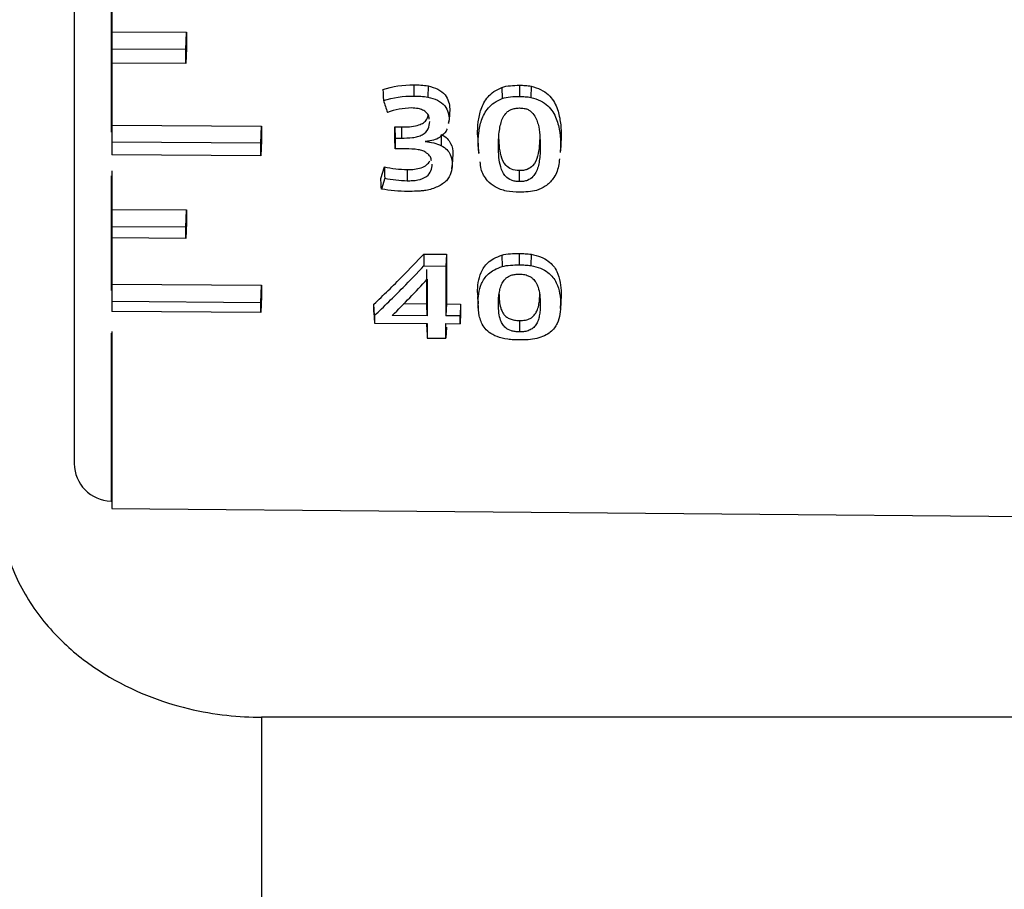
# Model space of a CAD drawing. Header units: millimetres. Extents: x -103 to 103, y 0 to 140.
# Tile 4 of 23: x -89 to -76, y 47 to 59. Entities that reach past the tile are written whole.
import ezdxf

# ---------------------------------------------------------------- set-up
doc = ezdxf.new("R2010")
doc.units = ezdxf.units.MM

msp = doc.modelspace()

# ---------------------------------------------------------------- linework, layer by layer
at = {"color": 8, "linetype": 'Continuous', "lineweight": 25}
for p, q in [((-88.209, 59.455), (-88.209, 57.462)), ((-88.209, 56.878), (-88.209, 55.347)), ((-88.209, 54.779), (-88.209, 52.537))]:
    msp.add_line(p, q, dxfattribs=at)
at = {"color": 7, "linetype": 'Continuous', "lineweight": 25}
for p, q in [((-88.2, 59.511), (-88.2, 57.325)), ((-88.2, 58.799), (-87.2, 58.793)), ((-87.21, 58.562), (-87.2, 58.793)), ((-87.2, 58.793), (-87.2, 58.581)), ((-87.21, 58.562), (-88.2, 58.568)), ((-87.2, 58.581), (-87.21, 58.377)), ((-87.21, 58.377), (-88.2, 58.383)), ((-84.168, 58.093), (-84.168, 57.943)), ((-83.978, 58.077), (-83.98, 57.928)), ((-82.993, 58.057), (-82.989, 57.908)), ((-82.759, 58.087), (-82.759, 57.937)), ((-82.601, 58.073), (-82.604, 57.924)), ((-83.689, 57.77), (-83.696, 57.625)), ((-83.696, 57.625), (-83.707, 57.576)), ((-83.7, 57.574), (-83.698, 57.617)), ((-88.2, 57.555), (-86.2, 57.542)), ((-86.211, 57.312), (-86.2, 57.542)), ((-86.2, 57.542), (-86.2, 57.349)), ((-84.423, 57.532), (-84.334, 57.531)), ((-84.423, 57.381), (-84.423, 57.532)), ((-84.423, 57.532), (-84.416, 57.382)), ((-84.334, 57.531), (-84.334, 57.382)), ((-86.211, 57.312), (-88.2, 57.325)), ((-86.2, 57.349), (-86.211, 57.143)), ((-84.416, 57.24), (-84.423, 57.381)), ((-84.416, 57.382), (-84.334, 57.382)), ((-83.8, 57.28), (-83.796, 57.429)), ((-83.317, 57.427), (-83.31, 57.281)), ((-83.314, 57.324), (-83.306, 57.176)), ((-82.21, 57.187), (-82.202, 57.335)), ((-82.2, 57.418), (-82.207, 57.273)), ((-84.277, 57.239), (-84.416, 57.24)), ((-83.297, 57.18), (-83.31, 57.281)), ((-82.207, 57.273), (-82.216, 57.19)), ((-86.211, 57.143), (-88.2, 57.156)), ((-83.647, 57.17), (-83.654, 57.025)), ((-88.2, 56.946), (-88.2, 55.199)), ((-84.608, 56.843), (-84.561, 56.998)), ((-84.255, 56.962), (-84.255, 56.812)), ((-83.658, 56.967), (-83.656, 57.017)), ((-82.759, 56.8), (-82.759, 56.947)), ((-84.556, 56.846), (-84.6, 56.701)), ((-88.2, 56.43), (-87.2, 56.423)), ((-87.211, 56.192), (-87.2, 56.423)), ((-87.2, 56.423), (-87.2, 56.25)), ((-87.211, 56.192), (-88.2, 56.199)), ((-87.2, 56.25), (-87.211, 56.041)), ((-87.211, 56.041), (-88.2, 56.048)), ((-84.032, 55.834), (-83.733, 55.831)), ((-84.032, 55.834), (-84.032, 55.676)), ((-83.733, 55.831), (-83.74, 55.674)), ((-83.733, 55.831), (-83.733, 55.167)), ((-82.993, 55.818), (-82.989, 55.667)), ((-82.759, 55.69), (-82.759, 55.841)), ((-82.601, 55.83), (-82.604, 55.679)), ((-84.032, 55.676), (-83.74, 55.674)), ((-88.2, 55.432), (-86.2, 55.417)), ((-86.211, 55.184), (-86.2, 55.417)), ((-86.2, 55.417), (-86.2, 55.266)), ((-86.2, 55.266), (-86.211, 55.052)), ((-83.317, 55.32), (-83.31, 55.171)), ((-83.316, 55.265), (-83.308, 55.11)), ((-82.209, 55.106), (-82.201, 55.26)), ((-82.2, 55.311), (-82.207, 55.161)), ((-86.211, 55.184), (-88.2, 55.199)), ((-84.7, 55.059), (-84.7, 55.164)), ((-84.692, 55.012), (-84.7, 55.164)), ((-83.995, 55.166), (-84.306, 55.168)), ((-83.988, 55.01), (-83.995, 55.166)), ((-83.733, 55.167), (-83.74, 55.008)), ((-83.733, 55.167), (-83.543, 55.166)), ((-83.543, 55.166), (-83.55, 55.007)), ((-83.543, 55.166), (-83.543, 55.051)), ((-86.211, 55.052), (-88.2, 55.067)), ((-84.7, 55.059), (-84.692, 54.913)), ((-83.988, 55.01), (-84.455, 55.014)), ((-83.55, 55.007), (-83.74, 55.008)), ((-83.543, 55.051), (-83.55, 54.904)), ((-82.759, 54.946), (-82.759, 54.795)), ((-84.692, 54.913), (-83.988, 54.907)), ((-83.995, 54.86), (-83.995, 54.907)), ((-83.995, 54.86), (-83.988, 54.712)), ((-83.74, 54.905), (-83.55, 54.904)), ((-83.733, 54.858), (-83.74, 54.71)), ((-88.2, 54.802), (-88.2, 52.437)), ((-83.988, 54.712), (-83.74, 54.71)), ((-88.209, 52.537), (-88.2, 52.537)), ((-88.2, 52.437), (-74.381, 52.316)), ((-86.2, 49.652), (-86.2, 0)), ((-6, 49.652), (-86.2, 49.652))]:
    msp.add_line(p, q, dxfattribs=at)
at = {"color": 7, "linetype": 'Continuous', "lineweight": 25, "flags": 128}
for points in [[(-87.21, 58.377), (-87.21, 58.4), (-87.21, 58.423), (-87.21, 58.446), (-87.21, 58.469), (-87.21, 58.492), (-87.21, 58.516), (-87.21, 58.539), (-87.21, 58.562)], [(-84.581, 58.03), (-84.578, 57.984), (-84.576, 57.934), (-84.573, 57.883)], [(-84.6, 56.701), (-84.602, 56.732), (-84.605, 56.788), (-84.607, 56.815), (-84.608, 56.843)]]:
    msp.add_lwpolyline(points, dxfattribs=at)
at = {"color": 7, "linetype": 'Continuous', "lineweight": 25}
msp.add_arc((-88.2, 53.037), 0.5, 180, 269, dxfattribs=at)
for points, knots in [([(-88.7, 59.148), (-88.7, 59.043), (-88.7, 58.832), (-88.7, 58.526), (-88.7, 58.226), (-88.7, 57.934), (-88.7, 57.649), (-88.7, 57.371), (-88.7, 57.101), (-88.7, 56.839), (-88.7, 56.584), (-88.7, 56.338), (-88.7, 56.1), (-88.7, 55.87), (-88.7, 55.648), (-88.7, 55.435), (-88.7, 55.231), (-88.7, 55.035), (-88.7, 54.847), (-88.7, 54.669), (-88.7, 54.499), (-88.7, 54.339), (-88.7, 54.187), (-88.7, 54.045), (-88.7, 53.911), (-88.7, 53.787), (-88.7, 53.673), (-88.7, 53.567), (-88.7, 53.471), (-88.7, 53.385), (-88.7, 53.308), (-88.7, 53.24), (-88.7, 53.182), (-88.7, 53.134), (-88.7, 53.095), (-88.7, 53.066), (-88.7, 53.049), (-88.7, 53.04), (-88.7, 53.038), (-88.7, 53.037)], [0, 0, 0, 0, 0.027542, 0.055084, 0.082625, 0.110167, 0.137709, 0.165251, 0.192792, 0.220334, 0.247876, 0.275418, 0.302959, 0.330501, 0.358043, 0.385585, 0.413126, 0.440668, 0.46821, 0.495752, 0.523293, 0.550835, 0.578377, 0.605919, 0.63346, 0.661002, 0.688544, 0.716086, 0.743627, 0.771169, 0.798711, 0.826253, 0.853794, 0.881336, 0.908878, 0.93642, 0.963961, 0.981981, 1, 1, 1, 1]), ([(-84.168, 58.093), (-84.136, 58.093), (-84.104, 58.091), (-84.04, 58.087), (-84.009, 58.084), (-83.978, 58.077)], [0, 0, 0, 0, 0.5, 0.5, 1, 1, 1, 1]), ([(-83.978, 58.077), (-83.932, 58.066), (-83.887, 58.053), (-83.807, 58.014), (-83.773, 57.989), (-83.727, 57.931), (-83.714, 57.898), (-83.694, 57.835), (-83.689, 57.803), (-83.689, 57.77)], [0, 0, 0, 0, 0.25, 0.25, 0.5, 0.5, 0.75, 0.75, 1, 1, 1, 1]), ([(-83.317, 57.427), (-83.318, 57.483), (-83.314, 57.54), (-83.3, 57.654), (-83.289, 57.712), (-83.249, 57.825), (-83.221, 57.882), (-83.155, 57.957), (-83.129, 57.981), (-83.066, 58.023), (-83.031, 58.041), (-82.993, 58.057)], [0, 0, 0, 0, 0.25, 0.25, 0.5, 0.5, 0.75, 0.75, 0.875, 0.875, 1, 1, 1, 1]), ([(-82.993, 58.057), (-82.959, 58.072), (-82.919, 58.076), (-82.839, 58.085), (-82.799, 58.087), (-82.759, 58.087)], [0, 0, 0, 0, 0.5, 0.5, 1, 1, 1, 1]), ([(-82.759, 58.087), (-82.732, 58.087), (-82.706, 58.085), (-82.653, 58.081), (-82.627, 58.079), (-82.601, 58.073)], [0, 0, 0, 0, 0.5, 0.5, 1, 1, 1, 1]), ([(-82.601, 58.073), (-82.556, 58.062), (-82.514, 58.048), (-82.436, 58.01), (-82.402, 57.987), (-82.318, 57.909), (-82.283, 57.849), (-82.235, 57.726), (-82.222, 57.665), (-82.204, 57.541), (-82.2, 57.479), (-82.2, 57.418)], [0, 0, 0, 0, 0.125, 0.125, 0.25, 0.25, 0.5, 0.5, 0.75, 0.75, 1, 1, 1, 1]), ([(-84.168, 57.943), (-84.137, 57.943), (-84.105, 57.942), (-84.042, 57.938), (-84.011, 57.935), (-83.98, 57.928)], [0, 0, 0, 0, 0.5, 0.5, 1, 1, 1, 1]), ([(-83.98, 57.928), (-83.935, 57.917), (-83.89, 57.905), (-83.812, 57.866), (-83.778, 57.841), (-83.733, 57.784), (-83.72, 57.752), (-83.701, 57.689), (-83.696, 57.657), (-83.696, 57.625)], [0, 0, 0, 0, 0.25, 0.25, 0.5, 0.5, 0.75, 0.75, 1, 1, 1, 1]), ([(-83.31, 57.281), (-83.31, 57.338), (-83.307, 57.394), (-83.293, 57.508), (-83.282, 57.565), (-83.243, 57.678), (-83.215, 57.734), (-83.15, 57.809), (-83.124, 57.833), (-83.062, 57.875), (-83.027, 57.892), (-82.989, 57.908)], [0, 0, 0, 0, 0.25, 0.25, 0.5, 0.5, 0.75, 0.75, 0.875, 0.875, 1, 1, 1, 1]), ([(-82.989, 57.908), (-82.956, 57.923), (-82.916, 57.927), (-82.838, 57.936), (-82.798, 57.938), (-82.759, 57.937)], [0, 0, 0, 0, 0.5, 0.5, 1, 1, 1, 1]), ([(-82.759, 57.937), (-82.733, 57.937), (-82.707, 57.936), (-82.655, 57.932), (-82.629, 57.93), (-82.604, 57.924)], [0, 0, 0, 0, 0.5, 0.5, 1, 1, 1, 1]), ([(-82.604, 57.924), (-82.559, 57.913), (-82.517, 57.899), (-82.44, 57.861), (-82.407, 57.838), (-82.323, 57.761), (-82.289, 57.701), (-82.242, 57.579), (-82.229, 57.518), (-82.212, 57.395), (-82.208, 57.334), (-82.207, 57.273)], [0, 0, 0, 0, 0.125, 0.125, 0.25, 0.25, 0.5, 0.5, 0.75, 0.75, 1, 1, 1, 1]), ([(-83.962, 57.635), (-83.963, 57.649), (-83.965, 57.678), (-83.996, 57.722), (-84.045, 57.757), (-84.116, 57.779), (-84.168, 57.782), (-84.198, 57.783)], [0, 0, 0, 0, 0.170306, 0.370954, 0.572526, 0.753339, 1, 1, 1, 1]), ([(-83.038, 57.279), (-83.037, 57.315), (-83.036, 57.383), (-83.027, 57.48), (-83.006, 57.589), (-82.973, 57.68), (-82.909, 57.742), (-82.867, 57.766), (-82.816, 57.781), (-82.778, 57.782), (-82.759, 57.783)], [0, 0, 0, 0, 0.18805, 0.354593, 0.500116, 0.749308, 0.816555, 0.874609, 0.934567, 1, 1, 1, 1]), ([(-82.759, 57.783), (-82.738, 57.782), (-82.701, 57.78), (-82.649, 57.768), (-82.609, 57.742), (-82.547, 57.679), (-82.484, 57.518), (-82.482, 57.374), (-82.48, 57.277)], [0, 0, 0, 0, 0.070005, 0.124953, 0.179846, 0.2506, 0.499665, 1, 1, 1, 1]), ([(-84.334, 57.531), (-84.298, 57.531), (-84.226, 57.531), (-84.128, 57.546), (-84.048, 57.575), (-83.993, 57.622), (-83.981, 57.662), (-83.974, 57.683)], [0, 0, 0, 0, 0.2232959, 0.4490696, 0.6190357, 0.7907444, 1, 1, 1, 1]), ([(-84.334, 57.382), (-84.285, 57.382), (-84.235, 57.383), (-84.174, 57.388), (-84.162, 57.39), (-84.14, 57.396), (-84.128, 57.399), (-84.095, 57.409), (-84.073, 57.416), (-84.016, 57.446), (-83.991, 57.475), (-83.963, 57.536), (-83.956, 57.568), (-83.956, 57.601)], [0, 0, 0, 0, 0.25, 0.25, 0.3125, 0.3125, 0.375, 0.375, 0.5, 0.5, 0.75, 0.75, 1, 1, 1, 1]), ([(-83.724, 57.506), (-83.725, 57.502), (-83.732, 57.468), (-83.783, 57.42), (-83.858, 57.365), (-83.941, 57.344), (-83.994, 57.337), (-84.015, 57.334)], [0, 0, 0, 0, 0.0442867, 0.3793308, 0.6125395, 0.8464634, 1, 1, 1, 1]), ([(-84.416, 57.382), (-84.416, 57.37), (-84.416, 57.357), (-84.416, 57.344), (-84.416, 57.332), (-84.416, 57.319), (-84.416, 57.306), (-84.416, 57.284), (-84.416, 57.262), (-84.416, 57.24)], [0, 0, 0, 0, 0.000058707, 0.000058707, 0.000058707, 0.0001174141, 0.0001174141, 0.0001174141, 0.0002204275, 0.0002204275, 0.0002204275, 0.0002204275]), ([(-84.015, 57.334), (-83.977, 57.33), (-83.938, 57.325), (-83.866, 57.307), (-83.832, 57.295), (-83.8, 57.28)], [0, 0, 0, 0, 0.5, 0.5, 1, 1, 1, 1]), ([(-83.796, 57.429), (-83.737, 57.399), (-83.698, 57.356), (-83.654, 57.265), (-83.647, 57.217), (-83.647, 57.17)], [0, 0, 0, 0, 0.5, 0.5, 1, 1, 1, 1]), ([(-82.759, 56.947), (-82.795, 56.947), (-82.833, 56.953), (-82.895, 56.977), (-82.917, 56.996), (-82.972, 57.055), (-82.99, 57.1), (-83.026, 57.235), (-83.031, 57.327), (-83.031, 57.42)], [0, 0, 0, 0, 0.0001087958, 0.0001087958, 0.0002175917, 0.0002175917, 0.0004351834, 0.0004351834, 0.0008703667, 0.0008703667, 0.0008703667, 0.0008703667]), ([(-82.487, 57.419), (-82.487, 57.418), (-82.487, 57.418), (-82.487, 57.417), (-82.487, 57.323), (-82.492, 57.231), (-82.528, 57.096), (-82.546, 57.051), (-82.601, 56.993), (-82.625, 56.976), (-82.67, 56.957), (-82.687, 56.953), (-82.722, 56.948), (-82.741, 56.947), (-82.759, 56.947)], [0, 0, 0, 0, 0.0000035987, 0.0000035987, 0.0000035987, 0.0004356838, 0.0004356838, 0.0006517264, 0.0006517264, 0.0007597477, 0.0007597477, 0.0008137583, 0.0008137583, 0.0008677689, 0.0008677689, 0.0008677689, 0.0008677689]), ([(-83.933, 57.076), (-83.935, 57.095), (-83.94, 57.134), (-83.99, 57.178), (-84.044, 57.214), (-84.143, 57.234), (-84.221, 57.237), (-84.277, 57.239)], [0, 0, 0, 0, 0.180248, 0.376934, 0.514025, 0.653532, 1, 1, 1, 1]), ([(-83.8, 57.28), (-83.742, 57.25), (-83.704, 57.208), (-83.661, 57.118), (-83.654, 57.071), (-83.654, 57.025)], [0, 0, 0, 0, 0.5, 0.5, 1, 1, 1, 1]), ([(-82.759, 56.8), (-82.778, 56.801), (-82.815, 56.803), (-82.884, 56.821), (-82.942, 56.865), (-82.985, 56.928), (-83.015, 57.014), (-83.035, 57.132), (-83.037, 57.226), (-83.038, 57.279)], [0, 0, 0, 0, 0.065571, 0.124957, 0.249334, 0.36143, 0.499219, 0.722108, 1, 1, 1, 1]), ([(-82.48, 57.277), (-82.48, 57.241), (-82.481, 57.174), (-82.491, 57.081), (-82.507, 56.998), (-82.532, 56.927), (-82.575, 56.863), (-82.634, 56.82), (-82.702, 56.801), (-82.74, 56.801), (-82.759, 56.8)], [0, 0, 0, 0, 0.1891931, 0.3556499, 0.4998701, 0.6381636, 0.7498821, 0.8741048, 0.9368625, 1, 1, 1, 1]), ([(-84.255, 56.962), (-84.222, 56.962), (-84.191, 56.963), (-84.127, 56.969), (-84.097, 56.976), (-84.041, 56.996), (-84.016, 57.008), (-83.977, 57.039), (-83.963, 57.057), (-83.953, 57.076)], [0, 0, 0, 0, 0.25, 0.25, 0.5, 0.5, 0.75, 0.75, 1, 1, 1, 1]), ([(-82.759, 56.659), (-82.817, 56.662), (-82.934, 56.666), (-83.087, 56.724), (-83.207, 56.826), (-83.271, 56.944), (-83.279, 57.033), (-83.281, 57.066)], [0, 0, 0, 0, 0.1854764, 0.3713165, 0.5508673, 0.8344423, 1, 1, 1, 1]), ([(-82.225, 57.106), (-82.228, 57.072), (-82.234, 56.978), (-82.289, 56.851), (-82.396, 56.74), (-82.489, 56.701), (-82.529, 56.684)], [0, 0, 0, 0, 0.203144, 0.569572, 0.811494, 1, 1, 1, 1]), ([(-84.561, 56.998), (-84.561, 56.988), (-84.561, 56.978), (-84.56, 56.968), (-84.559, 56.927), (-84.557, 56.887), (-84.556, 56.846)], [0, 0, 0, 0, 0.0000402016, 0.0000402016, 0.0000402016, 0.0002050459, 0.0002050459, 0.0002050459, 0.0002050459]), ([(-84.255, 56.812), (-84.231, 56.812), (-84.208, 56.813), (-84.161, 56.815), (-84.137, 56.817), (-84.071, 56.832), (-84.03, 56.847), (-83.968, 56.89), (-83.95, 56.918), (-83.927, 56.974), (-83.921, 57.003), (-83.921, 57.033)], [0, 0, 0, 0, 0.125, 0.125, 0.25, 0.25, 0.5, 0.5, 0.75, 0.75, 1, 1, 1, 1]), ([(-83.654, 57.025), (-83.654, 56.988), (-83.66, 56.951), (-83.683, 56.88), (-83.703, 56.844), (-83.763, 56.782), (-83.804, 56.754), (-83.898, 56.711), (-83.949, 56.691), (-84.008, 56.683)], [0, 0, 0, 0, 0.25, 0.25, 0.5, 0.5, 0.75, 0.75, 1, 1, 1, 1]), ([(-84.008, 56.683), (-84.028, 56.681), (-84.048, 56.678), (-84.068, 56.676), (-84.089, 56.674), (-84.109, 56.673), (-84.13, 56.672), (-84.169, 56.67), (-84.208, 56.669), (-84.247, 56.669)], [0, 0, 0, 0, 0.0000619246, 0.0000619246, 0.0000619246, 0.0001238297, 0.0001238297, 0.0001238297, 0.0002414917, 0.0002414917, 0.0002414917, 0.0002414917]), ([(-82.529, 56.684), (-82.563, 56.672), (-82.602, 56.668), (-82.68, 56.661), (-82.719, 56.659), (-82.759, 56.659)], [0, 0, 0, 0, 0.5, 0.5, 1, 1, 1, 1]), ([(-84.7, 55.164), (-84.636, 55.224), (-84.573, 55.286), (-84.509, 55.348), (-84.445, 55.41), (-84.382, 55.474), (-84.318, 55.538), (-84.223, 55.635), (-84.128, 55.733), (-84.032, 55.834)], [0, 0, 0, 0, 0.000419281, 0.000419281, 0.000419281, 0.000838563, 0.000838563, 0.000838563, 0.001467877, 0.001467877, 0.001467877, 0.001467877]), ([(-83.317, 55.32), (-83.317, 55.365), (-83.314, 55.409), (-83.3, 55.499), (-83.289, 55.545), (-83.249, 55.634), (-83.221, 55.679), (-83.155, 55.739), (-83.129, 55.758), (-83.066, 55.791), (-83.03, 55.806), (-82.993, 55.818)], [0, 0, 0, 0, 0.25, 0.25, 0.5, 0.5, 0.75, 0.75, 0.875, 0.875, 1, 1, 1, 1]), ([(-82.993, 55.818), (-82.959, 55.83), (-82.919, 55.834), (-82.839, 55.84), (-82.799, 55.842), (-82.759, 55.841)], [0, 0, 0, 0, 0.5, 0.5, 1, 1, 1, 1]), ([(-82.759, 55.841), (-82.732, 55.841), (-82.706, 55.84), (-82.653, 55.837), (-82.627, 55.835), (-82.601, 55.83)], [0, 0, 0, 0, 0.5, 0.5, 1, 1, 1, 1]), ([(-82.601, 55.83), (-82.556, 55.821), (-82.514, 55.81), (-82.436, 55.779), (-82.403, 55.761), (-82.318, 55.699), (-82.283, 55.651), (-82.236, 55.553), (-82.223, 55.504), (-82.204, 55.407), (-82.2, 55.358), (-82.2, 55.311)], [0, 0, 0, 0, 0.125, 0.125, 0.25, 0.25, 0.5, 0.5, 0.75, 0.75, 1, 1, 1, 1]), ([(-84.692, 55.012), (-84.629, 55.072), (-84.565, 55.134), (-84.502, 55.197), (-84.438, 55.259), (-84.374, 55.323), (-84.311, 55.387), (-84.218, 55.482), (-84.125, 55.578), (-84.032, 55.676)], [0, 0, 0, 0, 0.000419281, 0.000419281, 0.000419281, 0.000838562, 0.000838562, 0.000838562, 0.001451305, 0.001451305, 0.001451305, 0.001451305]), ([(-83.74, 55.674), (-83.74, 55.584), (-83.74, 55.497), (-83.74, 55.41), (-83.74, 55.341), (-83.74, 55.273), (-83.74, 55.206), (-83.74, 55.139), (-83.74, 55.073), (-83.74, 55.008)], [0, 0, 0, 0, 0.000493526, 0.000493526, 0.000493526, 0.000889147, 0.000889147, 0.000889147, 0.0012849, 0.0012849, 0.0012849, 0.0012849]), ([(-83.31, 55.171), (-83.31, 55.215), (-83.307, 55.26), (-83.293, 55.349), (-83.282, 55.394), (-83.243, 55.484), (-83.215, 55.528), (-83.15, 55.588), (-83.124, 55.607), (-83.061, 55.64), (-83.026, 55.654), (-82.989, 55.667)], [0, 0, 0, 0, 0.25, 0.25, 0.5, 0.5, 0.75, 0.75, 0.875, 0.875, 1, 1, 1, 1]), ([(-82.989, 55.667), (-82.955, 55.678), (-82.916, 55.682), (-82.838, 55.688), (-82.798, 55.69), (-82.759, 55.69)], [0, 0, 0, 0, 0.5, 0.5, 1, 1, 1, 1]), ([(-82.759, 55.69), (-82.733, 55.689), (-82.707, 55.688), (-82.655, 55.685), (-82.629, 55.683), (-82.604, 55.679)], [0, 0, 0, 0, 0.5, 0.5, 1, 1, 1, 1]), ([(-82.604, 55.679), (-82.559, 55.67), (-82.517, 55.658), (-82.44, 55.628), (-82.407, 55.609), (-82.324, 55.547), (-82.29, 55.5), (-82.242, 55.403), (-82.23, 55.354), (-82.212, 55.257), (-82.208, 55.209), (-82.207, 55.161)], [0, 0, 0, 0, 0.125, 0.125, 0.25, 0.25, 0.5, 0.5, 0.75, 0.75, 1, 1, 1, 1]), ([(-83.038, 55.167), (-83.038, 55.195), (-83.037, 55.249), (-83.027, 55.325), (-83.01, 55.395), (-82.986, 55.456), (-82.95, 55.502), (-82.909, 55.533), (-82.867, 55.553), (-82.816, 55.564), (-82.778, 55.566), (-82.759, 55.566)], [0, 0, 0, 0, 0.185039, 0.351339, 0.499408, 0.638058, 0.749247, 0.816175, 0.874271, 0.934659, 1, 1, 1, 1]), ([(-82.759, 55.566), (-82.746, 55.566), (-82.721, 55.565), (-82.685, 55.559), (-82.647, 55.548), (-82.609, 55.53), (-82.568, 55.499), (-82.533, 55.452), (-82.502, 55.38), (-82.483, 55.282), (-82.481, 55.206), (-82.48, 55.164)], [0, 0, 0, 0, 0.0420349, 0.0834793, 0.1259591, 0.1863138, 0.2517174, 0.3613965, 0.5017736, 0.7212639, 1, 1, 1, 1]), ([(-83.031, 55.313), (-83.03, 55.277), (-83.029, 55.211), (-83.013, 55.129), (-82.992, 55.07), (-82.967, 55.028), (-82.932, 54.993), (-82.885, 54.967), (-82.825, 54.949), (-82.781, 54.947), (-82.759, 54.946)], [0, 0, 0, 0, 0.2490139, 0.4551424, 0.5766296, 0.6737228, 0.7676999, 0.8484196, 0.9229292, 1, 1, 1, 1]), ([(-82.759, 54.946), (-82.745, 54.946), (-82.717, 54.946), (-82.678, 54.952), (-82.642, 54.961), (-82.611, 54.975), (-82.583, 54.994), (-82.55, 55.026), (-82.519, 55.078), (-82.499, 55.148), (-82.488, 55.228), (-82.487, 55.281), (-82.487, 55.311)], [0, 0, 0, 0, 0.047953, 0.093773, 0.139985, 0.18905, 0.243041, 0.303529, 0.444955, 0.632671, 0.800249, 1, 1, 1, 1]), ([(-82.759, 54.687), (-82.785, 54.687), (-82.811, 54.688), (-82.863, 54.691), (-82.889, 54.692), (-82.964, 54.704), (-83.013, 54.716), (-83.14, 54.763), (-83.195, 54.81), (-83.265, 54.907), (-83.282, 54.959), (-83.305, 55.063), (-83.31, 55.117), (-83.31, 55.171)], [0, 0, 0, 0, 0.0625, 0.0625, 0.125, 0.125, 0.25, 0.25, 0.5, 0.5, 0.75, 0.75, 1, 1, 1, 1]), ([(-82.759, 54.795), (-82.778, 54.795), (-82.815, 54.797), (-82.884, 54.811), (-82.942, 54.845), (-82.985, 54.894), (-83.016, 54.961), (-83.035, 55.053), (-83.037, 55.126), (-83.038, 55.167)], [0, 0, 0, 0, 0.065557, 0.125146, 0.249539, 0.36129, 0.499355, 0.723749, 1, 1, 1, 1]), ([(-82.48, 55.164), (-82.48, 55.136), (-82.481, 55.084), (-82.491, 55.011), (-82.507, 54.946), (-82.532, 54.891), (-82.572, 54.846), (-82.623, 54.815), (-82.687, 54.796), (-82.735, 54.795), (-82.759, 54.795)], [0, 0, 0, 0, 0.188003, 0.354735, 0.500697, 0.637739, 0.750271, 0.840253, 0.919601, 1, 1, 1, 1]), ([(-82.207, 55.161), (-82.207, 55.117), (-82.21, 55.074), (-82.225, 54.989), (-82.235, 54.947), (-82.274, 54.866), (-82.302, 54.826), (-82.367, 54.773), (-82.393, 54.757), (-82.455, 54.729), (-82.49, 54.717), (-82.527, 54.706)], [0, 0, 0, 0, 0.25, 0.25, 0.5, 0.5, 0.75, 0.75, 0.875, 0.875, 1, 1, 1, 1]), ([(-82.527, 54.706), (-82.561, 54.696), (-82.601, 54.693), (-82.679, 54.688), (-82.719, 54.687), (-82.759, 54.687)], [0, 0, 0, 0, 0.5, 0.5, 1, 1, 1, 1]), ([(-89.7, 52.539), (-89.7, 52.298), (-89.663, 52.058), (-89.522, 51.599), (-89.417, 51.38), (-89.159, 50.981), (-89.005, 50.8), (-88.669, 50.482), (-88.487, 50.345), (-87.927, 49.999), (-87.538, 49.854), (-86.822, 49.681), (-86.492, 49.652), (-86.2, 49.652)], [0, 0, 0, 0, 0.125, 0.125, 0.25, 0.25, 0.375, 0.375, 0.5, 0.5, 0.75, 0.75, 1, 1, 1, 1])]:
    msp.add_open_spline(points, degree=3, knots=knots, dxfattribs=at)
for points in [[(-84.581, 58.03), (-84.452, 58.071), (-84.311, 58.093), (-84.168, 58.093)], [(-84.573, 57.883), (-84.446, 57.922), (-84.308, 57.943), (-84.168, 57.943)], [(-84.573, 57.883), (-84.555, 57.83), (-84.537, 57.777), (-84.519, 57.725)], [(-84.198, 57.783), (-84.31, 57.781), (-84.421, 57.761), (-84.519, 57.725)], [(-88.2, 57.325), (-88.2, 57.269), (-88.2, 57.212), (-88.2, 57.156)], [(-86.211, 57.143), (-86.211, 57.199), (-86.211, 57.255), (-86.211, 57.312)], [(-84.561, 56.998), (-84.462, 56.976), (-84.359, 56.964), (-84.255, 56.962)], [(-84.556, 56.846), (-84.459, 56.826), (-84.357, 56.814), (-84.255, 56.812)], [(-84.247, 56.669), (-84.366, 56.671), (-84.485, 56.681), (-84.6, 56.701)], [(-87.211, 56.041), (-87.211, 56.091), (-87.211, 56.141), (-87.211, 56.192)], [(-83.995, 55.166), (-83.995, 55.314), (-83.995, 55.467), (-83.995, 55.626)], [(-84.455, 55.014), (-84.299, 55.169), (-84.144, 55.33), (-83.988, 55.498)], [(-83.988, 55.498), (-83.988, 55.329), (-83.988, 55.166), (-83.988, 55.01)], [(-88.2, 55.199), (-88.2, 55.154), (-88.2, 55.11), (-88.2, 55.067)], [(-86.211, 55.052), (-86.211, 55.095), (-86.211, 55.139), (-86.211, 55.184)], [(-84.692, 55.012), (-84.692, 54.978), (-84.692, 54.945), (-84.692, 54.913)], [(-83.55, 54.904), (-83.55, 54.938), (-83.55, 54.972), (-83.55, 55.007)], [(-83.988, 54.907), (-83.988, 54.841), (-83.988, 54.776), (-83.988, 54.712)], [(-83.74, 54.71), (-83.74, 54.774), (-83.74, 54.839), (-83.74, 54.905)]]:
    msp.add_open_spline(points, degree=3, dxfattribs=at)

doc.saveas('drawing.dxf')
